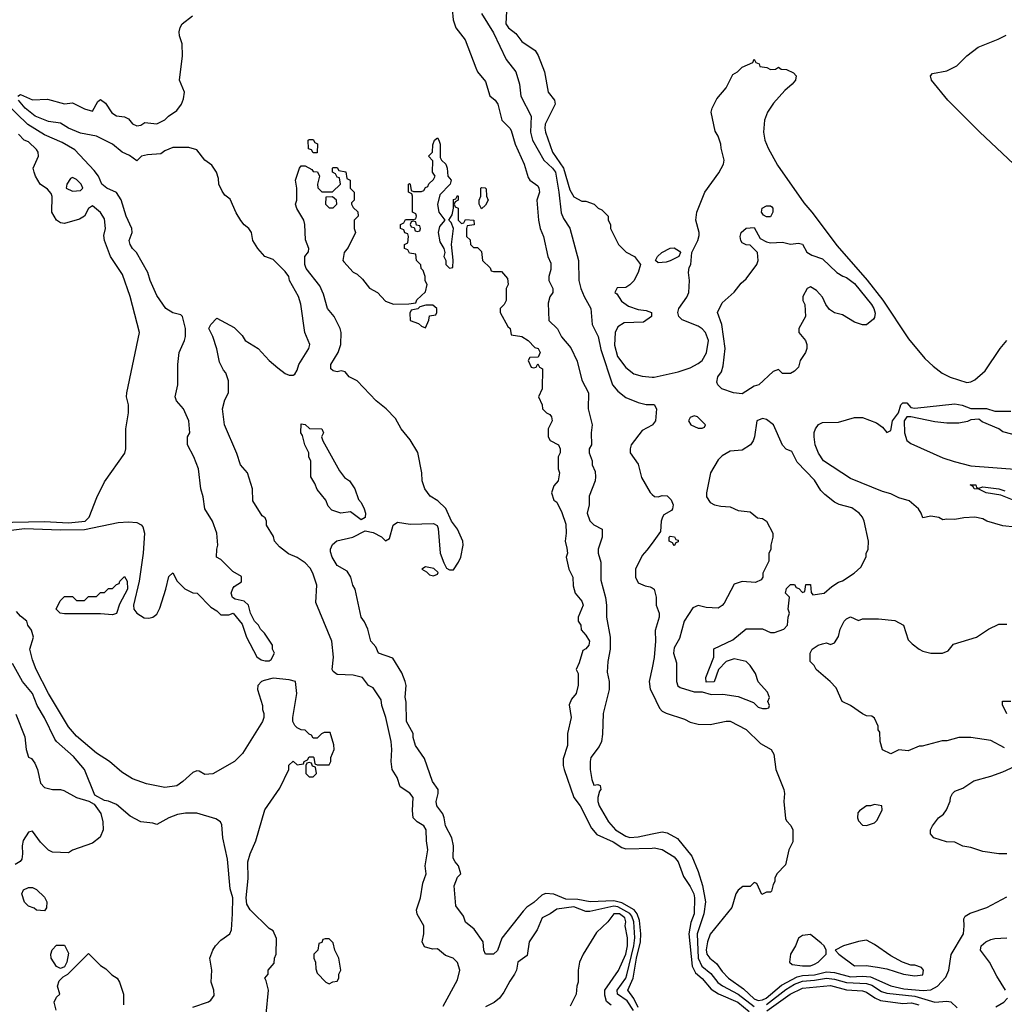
# Model space of a CAD drawing. Header units: inches. Extents: x 2668334 to 2765628, y 828034 to 955234.
# Tile 8 of 218: x 2686847 to 2691757, y 851779 to 856691. Entities that reach past the tile are written whole.
import ezdxf

# ---------------------------------------------------------------- set-up
doc = ezdxf.new("R2010")
doc.units = ezdxf.units.IN
doc.header["$MEASUREMENT"] = 0
doc.layers.add('C6885', color=7, linetype='Continuous')
doc.layers.add('C6895', color=7, linetype='Continuous')

msp = doc.modelspace()

# ---------------------------------------------------------------- linework, layer by layer
at = {"layer": 'C6885', "color": 4}
for points, elevation in [([(2689003.5, 856743.5), (2689008, 856690), (2689022, 856650), (2689067.7, 856590), (2689120.7, 856450), (2689130, 856431.3), (2689170, 856382), (2689191, 856311), (2689218, 856290), (2689231, 856270), (2689251.3, 856190), (2689290.5, 856150.5), (2689297.5, 856137.5), (2689317.3, 856070), (2689362, 855970), (2689383, 855903), (2689390.6, 855890.6), (2689430, 855862), (2689434.8, 855850), (2689438.8, 855830), (2689424.7, 855790), (2689434, 855690), (2689442.8, 855650), (2689458.8, 855610), (2689481, 855510), (2689495.5, 855475.5), (2689495.9, 855444.1), (2689486, 855410), (2689486, 855390), (2689506, 855350), (2689504.7, 855330), (2689491.1, 855308.9), (2689482.8, 855277.2), (2689486, 855190), (2689527.9, 855147.9), (2689548.3, 855108.3), (2689594.4, 855054.4), (2689627.1, 854987.1), (2689650, 854892), (2689682.8, 854830), (2689680.7, 854750), (2689701, 854670), (2689696, 854630), (2689698, 854570), (2689686, 854550), (2689686, 854530), (2689702, 854490), (2689702, 854470), (2689716.9, 854436.9), (2689718, 854410), (2689716, 854390), (2689686.4, 854313.6), (2689686, 854270), (2689676.3, 854230), (2689690, 854191), (2689710, 854171), (2689751.3, 854150), (2689751.3, 854110), (2689731.3, 854050), (2689731.3, 854030), (2689745.4, 853985.4), (2689745.4, 853894.6), (2689767.9, 853807.9), (2689773, 853770), (2689772.7, 853710), (2689791, 853610), (2689790.9, 853550.9), (2689778.8, 853490), (2689776, 853436), (2689786, 853390), (2689786.8, 853350), (2689756.3, 853230), (2689752.8, 853127.2), (2689747.3, 853090), (2689735.5, 853064.5), (2689694.8, 853010), (2689690.8, 852990), (2689690.7, 852950), (2689699.8, 852899.8), (2689710, 852872), (2689730, 852876), (2689742, 852870), (2689744.7, 852850), (2689738, 852842), (2689730.4, 852810), (2689730.4, 852790), (2689737.1, 852770), (2689782.4, 852690), (2689818, 852650), (2689870, 852618), (2689890, 852612), (2689930, 852614.9), (2690000, 852629)], 8), ([(2689150, 856722), (2689210, 856624.7), (2689272.8, 856492.8), (2689321, 856430), (2689338.8, 856370), (2689344.9, 856310), (2689397.1, 856210), (2689393.1, 856130), (2689403.7, 856090), (2689460.4, 855990), (2689504.4, 855950), (2689518.3, 855930), (2689536, 855830), (2689547.3, 855727.3), (2689559, 855699), (2689590.4, 855650.4), (2689634, 855490), (2689634.8, 855390), (2689644.9, 855350), (2689660.7, 855310), (2689695.5, 855250), (2689700.7, 855170), (2689730.6, 855110), (2689745.1, 855045.1), (2689802, 854870), (2689830, 854837.3), (2689870, 854806.8), (2689930, 854781), (2689970, 854771.3), (2690000, 854770.9)], 12), ([(2689274, 856734), (2689270.6, 856670), (2689284, 856650), (2689321.2, 856621.2), (2689350, 856582.8), (2689417, 856537), (2689432.1, 856512.1), (2689464, 856430), (2689482.8, 856330), (2689514, 856290), (2689517.3, 856270), (2689467.7, 856170), (2689464.9, 856150), (2689468, 856130), (2689503.1, 856030), (2689559, 855950), (2689590, 855842.8), (2689610, 855806.8), (2689650, 855786), (2689670, 855786), (2689710.9, 855770.9), (2689731.1, 855751.1), (2689750, 855742), (2689782, 855710), (2689782, 855690), (2689792, 855670), (2689792, 855650), (2689832, 855570), (2689871.1, 855531.1), (2689912, 855510), (2689942, 855470), (2689931.3, 855430), (2689910, 855388.7), (2689890, 855368), (2689870, 855355.3), (2689826.4, 855353.6), (2689814, 855330), (2689823.6, 855323.6), (2689847.1, 855287.1), (2689882, 855262), (2689930, 855244.7), (2689970, 855241), (2689998, 855230), (2689998, 855210), (2689958, 855182), (2689861.4, 855178.6), (2689830, 855159), (2689816.3, 855130), (2689812.7, 855067.3), (2689828.5, 855010), (2689870, 854956.3), (2689910, 854924.9), (2689950, 854913), (2690000, 854908.3)], 16), ([(2686838, 856310), (2686850, 856318), (2686910, 856291), (2686985.6, 856294.4), (2687070, 856270.8), (2687110, 856276), (2687170, 856246), (2687210, 856234), (2687236.4, 856283.6), (2687250, 856292), (2687274, 856274), (2687306.8, 856226.8), (2687330, 856211.3), (2687370, 856206), (2687390, 856196), (2687410, 856171.3), (2687430, 856161), (2687450, 856164.7), (2687470, 856178), (2687530, 856172), (2687570, 856192), (2687588, 856210), (2687630, 856238), (2687653.2, 856270), (2687663.2, 856296.8), (2687669.2, 856330), (2687643.7, 856390), (2687659.3, 856510), (2687657.2, 856570), (2687643.7, 856610), (2687642.7, 856630), (2687647.5, 856652.5), (2687657.2, 856670), (2687708.7, 856710)], 8), ([(2686790, 854143.5), (2686870, 854152.5), (2687050, 854145.6), (2687170, 854147.1), (2687336.9, 854183.1), (2687390, 854186), (2687430, 854182), (2687451.8, 854171.8), (2687460.6, 854160.6), (2687469.1, 854130), (2687461.8, 854030), (2687442.8, 853890), (2687414.4, 853770), (2687416.3, 853750), (2687430, 853730.8), (2687467.1, 853707.1), (2687490, 853704.7), (2687510, 853711), (2687530, 853726), (2687545.1, 853754.9), (2687576, 853850), (2687590, 853914), (2687610, 853932), (2687632, 853890), (2687670, 853852), (2687710, 853832), (2687730.9, 853830.9), (2687799.6, 853759.6), (2687830, 853742), (2687850, 853722), (2687890, 853722), (2687911.1, 853731.1), (2687956, 853676), (2687978, 853610), (2688030, 853512), (2688050, 853498), (2688070, 853492), (2688090, 853492), (2688100.4, 853499.6), (2688118, 853530), (2688108, 853550), (2688108, 853570), (2688068, 853630), (2688048, 853650), (2688038, 853670), (2688018, 853690), (2687998, 853730), (2687988, 853770), (2687966, 853790), (2687920.4, 853800.4), (2687908.4, 853808.4), (2687902, 853830), (2687910, 853854), (2687916.4, 853863.6), (2687952.7, 853887.3), (2687952.9, 853912.9), (2687910, 853938), (2687850, 853998), (2687828.7, 854010), (2687828.9, 854048.9), (2687835.3, 854070), (2687829, 854130), (2687808.7, 854190), (2687769.2, 854250), (2687761.2, 854310), (2687749.2, 854350), (2687738, 854450), (2687715.3, 854510), (2687684, 854570), (2687684, 854610), (2687695.3, 854630), (2687689.3, 854689.3), (2687664, 854750), (2687628.7, 854790), (2687622, 854810), (2687635.3, 854870), (2687635.3, 854970), (2687641.2, 855030), (2687669, 855090), (2687673.2, 855110), (2687672.7, 855150), (2687659, 855210), (2687650, 855219), (2687610, 855229), (2687575.3, 855250), (2687530, 855315.3), (2687497.2, 855390), (2687485.2, 855430), (2687429.3, 855529.3), (2687410, 855548.7), (2687397.2, 855570), (2687393.2, 855590), (2687407, 855630), (2687405.1, 855650), (2687376.9, 855710), (2687352.2, 855792.2), (2687330, 855829.5), (2687281.2, 855850), (2687256, 855870), (2687239.3, 855910), (2687218, 855938), (2687121.2, 856041.2), (2687058.3, 856078.3), (2686970, 856116.9), (2686887.3, 856167.3), (2686719.6, 856330)], 12), ([(2688958, 851770), (2689030, 851902), (2689041.2, 851950), (2689030, 851988), (2689008.9, 852008.9), (2688970, 852022), (2688930, 852055.3), (2688905.4, 852054.6), (2688866, 852066), (2688854, 852090), (2688861.2, 852130), (2688861.2, 852170), (2688829.4, 852229.4), (2688826, 852250), (2688845.2, 852310), (2688856.5, 852383.5), (2688874, 852430), (2688869, 852470), (2688882, 852550), (2688874.6, 852594.6), (2688873.2, 852650), (2688862, 852670), (2688828, 852690), (2688809.1, 852709.1), (2688805.2, 852745.2), (2688808.7, 852810), (2688792.9, 852832.9), (2688744.7, 852864.7), (2688728.7, 852910), (2688704, 852950), (2688699.3, 852990), (2688702.7, 853050), (2688699.3, 853090), (2688672.3, 853210), (2688652.7, 853270), (2688650, 853298), (2688610, 853358), (2688586, 853370), (2688555.3, 853410), (2688510, 853420.9), (2688430, 853423.7), (2688410, 853439), (2688404.5, 853450), (2688411.8, 853510), (2688402.7, 853590), (2688323.1, 853783.1), (2688329, 853870), (2688309, 853930), (2688295.5, 853955.5), (2688270, 853982), (2688230, 854008.7), (2688186.3, 854026.3), (2688142, 854062), (2688118, 854090), (2688112.9, 854112.9), (2688078, 854170), (2688078, 854190), (2688070, 854206), (2688056.4, 854216.4), (2688008.7, 854290), (2688008, 854350), (2687982, 854430), (2687948, 854470), (2687930, 854526), (2687868.7, 854670), (2687858, 854750), (2687870, 854794), (2687888, 854830), (2687888, 854890), (2687875.3, 854930), (2687862.7, 854942.7), (2687843.2, 854983.2), (2687829.3, 855049.3), (2687809.2, 855110), (2687789.2, 855150), (2687799, 855170), (2687830, 855202), (2687915.8, 855155.8), (2687955.9, 855115.9), (2687971.3, 855090), (2688036, 855050), (2688091.3, 854990), (2688134.4, 854954.4), (2688170, 854926), (2688190, 854918), (2688210, 854918), (2688218, 854922), (2688230, 854942), (2688239.3, 854970), (2688288, 855050), (2688294, 855070), (2688269, 855130), (2688248.9, 855271.1), (2688237.2, 855310), (2688192.7, 855390), (2688189.2, 855410), (2688170, 855434), (2688110, 855494), (2688069.4, 855509.4), (2688034, 855550), (2688008.7, 855590), (2688002, 855630), (2687988.7, 855650), (2687966.8, 855666.8), (2687949.5, 855689.5), (2687926.8, 855726.8), (2687895.5, 855795.5), (2687870, 855815.3), (2687855.5, 855835.5), (2687839, 855870), (2687838, 855898), (2687828.7, 855930), (2687804.7, 855964.7), (2687769.3, 855989.3), (2687730, 856042), (2687690, 856054), (2687610, 856054), (2687570, 856036), (2687550, 856021.2), (2687483.5, 856016.5), (2687454, 856010), (2687430, 855986), (2687393.6, 856013.6), (2687358, 856030), (2687309.4, 856069.4), (2687230, 856109.3), (2687150, 856125.1), (2687090, 856149.6), (2687050, 856174.5), (2686990, 856182.9), (2686924, 856210), (2686873.2, 856250), (2686841.2, 856290)], 8), ([(2686730, 854182.4), (2686970, 854188), (2687090, 854180.2), (2687173.2, 854190), (2687192.3, 854210), (2687232.1, 854307.9), (2687270, 854384.7), (2687371.5, 854528.5), (2687376.2, 854550), (2687375.1, 854650), (2687389.4, 854730), (2687389.3, 854770), (2687379.3, 854810), (2687380.9, 854830), (2687444, 855130), (2687398, 855310), (2687360.1, 855420.1), (2687299.3, 855510), (2687269.3, 855590), (2687266.3, 855613.7), (2687275.3, 855650), (2687270, 855698), (2687250, 855728.7), (2687210, 855762), (2687190, 855749), (2687169.1, 855710.9), (2687144.7, 855695.3), (2687070, 855673.7), (2687050, 855677.4), (2687030.9, 855690.9), (2687006.6, 855730), (2687008.9, 855808.9), (2687003.1, 855823.1), (2686984.7, 855844.7), (2686949, 855870), (2686925.2, 855910), (2686919, 855930), (2686914, 855950), (2686941.2, 856010), (2686938, 856030), (2686930, 856044), (2686890, 856082), (2686869.3, 856089.3), (2686840.1, 856120.1)], 16), ([(2689930, 851762.6), (2689908.5, 851808.5), (2689878.9, 851850), (2689906, 851910), (2689923.2, 852010), (2689942.9, 852090), (2689944.6, 852130), (2689936.9, 852196.9), (2689926.3, 852230), (2689910.7, 852250.7), (2689850, 852285.2), (2689810, 852295.3), (2689691.1, 852291.1), (2689630, 852302.2), (2689570, 852303.8), (2689510, 852328.4), (2689467.9, 852332.1), (2689450, 852322.9), (2689410, 852287), (2689376.1, 852263.9), (2689356.7, 852243.3), (2689250.8, 852109.2), (2689230, 852048), (2689210, 852028.7), (2689170, 852028.7), (2689162, 852050), (2689158, 852090), (2689113.2, 852153.2), (2689070, 852188.7), (2689059, 852219), (2689022, 852270), (2689013.2, 852370), (2689030, 852414), (2689046, 852430), (2689035.3, 852470), (2689018, 852490), (2689008.9, 852508.9), (2689009.2, 852570), (2689001.2, 852610), (2688970, 852668.7), (2688963.7, 852710), (2688956, 852730), (2688926, 852770), (2688922.7, 852790), (2688933.2, 852830), (2688933.2, 852850), (2688906, 852890), (2688865.2, 853005.2), (2688821.2, 853070), (2688809.3, 853110), (2688809.2, 853130), (2688776, 853190), (2688773.6, 853286.4), (2688769.1, 853310.9), (2688773.2, 853370), (2688769.2, 853390), (2688752.1, 853432.1), (2688706.6, 853506.6), (2688635.3, 853530), (2688622, 853562), (2688598, 853590), (2688582.7, 853650), (2688566.3, 853686.3), (2688549.2, 853710), (2688519, 853850), (2688508.7, 853870), (2688498, 853910), (2688480.4, 853940.4), (2688430, 853968.7), (2688405.2, 854010), (2688396.5, 854036.5), (2688396, 854050), (2688406.8, 854073.2), (2688428.9, 854091.1), (2688508, 854110), (2688570, 854140.7), (2688610, 854133.4), (2688650.4, 854110.4), (2688670, 854091), (2688690, 854102), (2688709.4, 854170), (2688730, 854184), (2688794.6, 854174.6), (2688910, 854178), (2688928, 854168), (2688933.3, 854153.3), (2688943.1, 854030), (2688960.9, 853980.9), (2688974.8, 853954.8), (2688990, 853946), (2689006.4, 853946.4), (2689010, 853946.8), (2689035.5, 853984.5), (2689046.3, 854010), (2689058, 854070), (2689056.9, 854090), (2689029.6, 854150), (2689000.5, 854190), (2688972, 854252), (2688931, 854291), (2688894.3, 854314.3), (2688867, 854350), (2688853.6, 854390), (2688851.6, 854430), (2688831.3, 854531.3), (2688794.1, 854594.2), (2688749.3, 854650), (2688721.2, 854701.2), (2688674, 854750), (2688624, 854790), (2688530, 854888.7), (2688489.1, 854909.1), (2688470, 854934), (2688450, 854939), (2688430, 854934), (2688410, 854939), (2688399, 854950), (2688399, 854970), (2688435.3, 855030), (2688448.7, 855070), (2688449, 855130), (2688444, 855150), (2688415.3, 855210), (2688381.2, 855250), (2688362, 855322), (2688343.2, 855363.2), (2688275.3, 855450), (2688269.2, 855470), (2688268.7, 855510), (2688287.3, 855532.7), (2688288, 855550), (2688272.7, 855592.7), (2688269.2, 855670), (2688264, 855690), (2688229.1, 855749.1), (2688222, 855770), (2688228.7, 855790), (2688229, 855810), (2688229, 855850), (2688222, 855890), (2688242, 855950), (2688250, 855962), (2688270, 855962), (2688303.6, 855943.6), (2688310, 855934), (2688331.1, 855931.1), (2688342, 855910), (2688332, 855870), (2688332.7, 855852.7), (2688352.7, 855832.7), (2688407.3, 855832.7), (2688446, 855870), (2688442, 855902), (2688430, 855906), (2688422, 855922), (2688406, 855930), (2688406, 855950), (2688410, 855954), (2688430, 855954), (2688438, 855938), (2688472.7, 855932.7), (2688478, 855898), (2688494, 855890), (2688494, 855850), (2688514, 855830), (2688514, 855790), (2688502, 855778), (2688502, 855770), (2688510, 855754), (2688532.7, 855732.7), (2688534, 855710), (2688514, 855690), (2688514, 855650), (2688522, 855630), (2688485.4, 855554.6), (2688464.7, 855530), (2688458.8, 855490), (2688462.5, 855482.5), (2688510, 855432), (2688530, 855422), (2688556.9, 855396.9), (2688590.9, 855350.9), (2688630.7, 855330.7), (2688670, 855286), (2688710, 855272), (2688787.3, 855272.7), (2688822, 855278), (2688827.3, 855292.7), (2688870, 855334), (2688878, 855370), (2688868.9, 855388.9), (2688868.7, 855410), (2688859, 855439), (2688848, 855450), (2688847.3, 855467.3), (2688826, 855490), (2688822, 855522), (2688790, 855526), (2688782, 855542), (2688766, 855550), (2688766, 855570), (2688782, 855578), (2688786, 855610), (2688782, 855622), (2688767.3, 855627.3), (2688762, 855642), (2688746, 855650), (2688746, 855670), (2688762, 855678), (2688770, 855694), (2688810, 855694), (2688822, 855698), (2688826, 855710), (2688822, 855722), (2688806, 855730), (2688806, 855810), (2688802, 855822), (2688786, 855830), (2688786, 855870), (2688790, 855874), (2688794, 855870), (2688798, 855838), (2688810, 855834), (2688850, 855834), (2688862, 855838), (2688870, 855854), (2688882, 855858), (2688887.3, 855872.7), (2688910, 855894), (2688918, 855910), (2688906, 855930), (2688907.3, 855987.3), (2688886, 856010), (2688906, 856030), (2688907.3, 856067.3), (2688915.3, 856090), (2688930, 856101), (2688937.3, 856090), (2688942.8, 856070), (2688944, 856004), (2688950.7, 855990.7), (2688971.3, 855970), (2688978, 855950), (2688982, 855910), (2688998, 855890), (2688994, 855870), (2688942.4, 855817.6), (2688930.5, 855769.5), (2688936.3, 855730), (2688966.8, 855690), (2688940.3, 855659.7), (2688932.7, 855630), (2688942.4, 855582.4), (2688961, 855550), (2688966, 855530), (2688961, 855510), (2688971.3, 855490), (2688972, 855470), (2688990, 855452), (2689006, 855454), (2689008.7, 855491.3), (2688999.3, 855570), (2689009.3, 855650), (2688999, 855679), (2688986, 855690), (2689003.1, 855716.9), (2689009.3, 855750), (2689010, 855794), (2689022, 855798), (2689030, 855814), (2689034, 855810), (2689034, 855790), (2689018, 855782), (2689014, 855770), (2689018, 855758), (2689034, 855750), (2689034, 855690), (2689050, 855674), (2689062, 855678), (2689070, 855694), (2689111.6, 855691.6), (2689112.7, 855667.3), (2689078, 855662), (2689074, 855650), (2689074, 855610), (2689092.7, 855592.7), (2689094, 855570), (2689110, 855554), (2689130, 855554), (2689150, 855534), (2689154, 855490), (2689192.7, 855452.7), (2689198, 855438), (2689210, 855434), (2689250, 855434), (2689279.6, 855399.6), (2689282, 855370), (2689272, 855350), (2689272, 855290), (2689262, 855270), (2689242, 855250), (2689242, 855230), (2689281, 855161), (2689292, 855150), (2689298, 855118), (2689350, 855111.3), (2689382, 855090), (2689416, 855056), (2689432, 855050), (2689442, 855030), (2689432.7, 855007.3), (2689390, 855006), (2689382, 854990), (2689398, 854958), (2689410, 854954), (2689422, 854958), (2689430, 854974), (2689438, 854958), (2689454, 854950), (2689452, 854850), (2689434, 854810), (2689452, 854770), (2689454, 854750), (2689474, 854730), (2689490, 854722), (2689498, 854710), (2689502, 854690), (2689482, 854650), (2689482, 854610), (2689491.6, 854591.6), (2689534, 854570), (2689542, 854550), (2689542, 854530), (2689532, 854510), (2689532, 854450), (2689538, 854430), (2689532, 854390), (2689510, 854366), (2689498, 854330), (2689510, 854294), (2689524.7, 854284.7), (2689550, 854232), (2689570, 854174), (2689571, 854130), (2689566, 854090), (2689575.3, 854055.3), (2689578, 854030), (2689572, 854010), (2689584.7, 853950), (2689604.7, 853910), (2689606.4, 853866.4), (2689616, 853830), (2689650, 853791), (2689657.3, 853770), (2689632, 853710), (2689632, 853690), (2689644.7, 853670), (2689646.4, 853646.4), (2689670, 853621), (2689687.3, 853590), (2689684, 853570), (2689670, 853553.2), (2689655.3, 853544.7), (2689636.9, 853483.1), (2689622, 853450), (2689631.3, 853430), (2689631.1, 853371.1), (2689622, 853330), (2689598, 853302), (2689587.1, 853272.9), (2689597.3, 853210), (2689578.8, 853130), (2689578, 853070), (2689556.9, 853003.1), (2689556, 852970), (2689561, 852950), (2689610.8, 852810), (2689641, 852770), (2689697.5, 852657.5), (2689725.5, 852625.5), (2689806, 852590), (2689850, 852561.6), (2689870, 852554.4), (2690000, 852558.8)], 4), ([(2690000, 854668.9), (2689950, 854642), (2689896, 854570), (2689891, 854550), (2689891.3, 854530), (2689930, 854474), (2689947.1, 854407.1), (2689990, 854332), (2690000, 854322.6)], 12), ([(2690000, 854080), (2689974.8, 854045.2), (2689950, 854018), (2689918, 853950), (2689918, 853910), (2689930, 853882), (2689966, 853866), (2689990, 853862), (2690000, 853856.4)], 12), ([(2688075.3, 851730), (2688088, 851850), (2688076.4, 851896.4), (2688068.7, 851910), (2688086, 851930), (2688086, 851950), (2688116.4, 851983.6), (2688118, 852010), (2688126, 852030), (2688127.3, 852107.3), (2688110, 852146), (2688090, 852158), (2687995.3, 852250), (2687979.3, 852279.3), (2687976.2, 852310), (2687986.3, 852406.3), (2687984, 852490), (2687995.3, 852530), (2688024.7, 852595.3), (2688068.7, 852750), (2688143.1, 852856.9), (2688188, 852950), (2688188.4, 852971.6), (2688210, 852992), (2688230, 852974), (2688262, 852978), (2688266, 852990), (2688282, 852998), (2688290, 853014), (2688310, 853014), (2688314, 853010), (2688318, 852978), (2688330, 852974), (2688390, 852974), (2688398, 852990), (2688398, 853010), (2688414, 853050), (2688412.9, 853072.9), (2688395.3, 853135.3), (2688365.4, 853134.6), (2688351.6, 853128.4), (2688330, 853106), (2688310, 853106), (2688302, 853122), (2688290, 853126), (2688270, 853146), (2688250, 853148), (2688230, 853158), (2688218, 853170), (2688208, 853190), (2688208, 853210), (2688228.7, 853330), (2688222, 853390), (2688190, 853398.4), (2688110, 853406.6), (2688065.8, 853394.2), (2688052, 853390), (2688034, 853370), (2688032, 853350), (2688058, 853270), (2688058, 853250), (2688064.7, 853230), (2688064.7, 853210), (2688058, 853190), (2687958, 853030), (2687918, 852990), (2687810, 852929.4), (2687770, 852926), (2687742, 852942), (2687730, 852944), (2687710, 852936), (2687660.7, 852890), (2687630, 852869.5), (2687570, 852860.9), (2687478.6, 852878.6), (2687410, 852904), (2687356.5, 852936.5), (2687294, 852990), (2687230, 853032.7), (2687130, 853117.2), (2687090, 853164), (2686989.5, 853330), (2686929.3, 853450), (2686910, 853498), (2686897.2, 853550), (2686916, 853610), (2686905.2, 853645.2), (2686888, 853670), (2686882, 853690), (2686850, 853716), (2686830, 853739.3)], 12), ([(2687710, 851764.7), (2687788.9, 851791.1), (2687800.4, 851799.6), (2687816.4, 851823.6), (2687815.3, 851850), (2687802, 851890), (2687805.2, 851950), (2687795.1, 852010), (2687809.6, 852050), (2687823.7, 852070), (2687850, 852098.8), (2687895.3, 852130), (2687902.7, 852150), (2687908.2, 852230), (2687909.4, 852310), (2687895.9, 852355.9), (2687882.7, 852502.7), (2687859.3, 852610), (2687854.6, 852674.6), (2687848, 852690), (2687824.7, 852704.7), (2687730, 852733.2), (2687672.9, 852732.9), (2687633.7, 852726.3), (2687590, 852709.2), (2687530, 852675.3), (2687510, 852682), (2687450, 852689.2), (2687397.5, 852717.5), (2687330, 852776), (2687290, 852793.2), (2687270, 852795.3), (2687222, 852822), (2687169, 852950), (2687115.6, 853015.6), (2687029.5, 853089.5), (2687021.2, 853101.2), (2686970, 853209), (2686934, 853270), (2686910, 853329.3), (2686860.9, 853390), (2686810, 853479)], 16), ([(2690000, 853458.4), (2689986, 853390), (2689991.3, 853351.3), (2690000, 853333.4)], 12), ([(2686827.3, 853227.3), (2686872.7, 853112.7), (2686879.1, 853050), (2686890, 853012), (2686906, 853006), (2686922.8, 852982.8), (2686934.8, 852950), (2686950, 852882), (2686970, 852861), (2687010, 852851), (2687050, 852851.3), (2687066.4, 852846.4), (2687130, 852811.3), (2687192, 852792), (2687218, 852778), (2687250.8, 852730.8), (2687260.7, 852690), (2687262.8, 852650), (2687247.5, 852612.5), (2687210, 852582.7), (2687110, 852548.7), (2687090, 852535.3), (2687010, 852538), (2686990, 852548), (2686950, 852588), (2686910, 852642), (2686890, 852638), (2686863.4, 852596.6), (2686858.4, 852570), (2686861.3, 852530), (2686856.7, 852503.3), (2686848.4, 852491.6), (2686823.4, 852476.6)], 16), ([(2689907.8, 851747.8), (2689876, 851796), (2689827.1, 851830), (2689826.2, 851850), (2689868.6, 851910), (2689873.9, 851926.1), (2689909.9, 852070), (2689914, 852110), (2689909.1, 852190), (2689899.5, 852219.5), (2689890, 852232.8), (2689830, 852266), (2689810, 852268.5), (2689690, 852241.3), (2689670, 852242.9), (2689610, 852264.7), (2689526, 852254), (2689492, 852230), (2689452, 852210), (2689426.8, 852150), (2689387.3, 852090), (2689377.3, 852022.7), (2689331, 851990), (2689324, 851950), (2689314.8, 851930), (2689290, 851894), (2689261.1, 851838.9), (2689238.8, 851810), (2689212.5, 851787.5), (2689170, 851766)], 8), ([(2689795.5, 851775.5), (2689772.7, 851792.7), (2689764.7, 851824.7), (2689765.2, 851850), (2689832.7, 851947.3), (2689869.7, 852030), (2689878.2, 852070), (2689876.9, 852110), (2689866, 852170), (2689869.2, 852190), (2689863.7, 852210), (2689837.2, 852230), (2689810, 852231.1), (2689778.8, 852190), (2689722.8, 852137.2), (2689656, 852030), (2689638, 851990), (2689631.1, 851948.9), (2689631.3, 851890), (2689624.7, 851870), (2689622, 851830), (2689592, 851770)], 12), ([(2687028.7, 851750), (2687018, 851790), (2687030, 851814), (2687046, 851830), (2687035.3, 851870), (2687044, 851896), (2687063.1, 851916.9), (2687086, 851930), (2687190, 852032), (2687250, 851972), (2687276.9, 851956.9), (2687305.4, 851925.4), (2687332, 851910), (2687344.7, 851890), (2687364.7, 851830), (2687363.6, 851776.4)], 16)]:
    msp.add_lwpolyline(points, dxfattribs=dict(at, elevation=elevation))
for points, elevation in [([(2688310, 856026), (2688302, 856042), (2688287.3, 856047.3), (2688286, 856090), (2688290, 856094), (2688310, 856094), (2688318, 856078), (2688331.6, 856071.6), (2688330, 856026)], 4), ([(2687110, 855904), (2687100.7, 855899.3), (2687081, 855870), (2687078, 855850), (2687110, 855836.3), (2687150, 855838.8), (2687161.2, 855850), (2687152.7, 855870), (2687130, 855893.2)], 16), ([(2689150, 855748), (2689138, 855770), (2689138, 855790), (2689146, 855810), (2689146, 855850), (2689150, 855854), (2689167.3, 855852.7), (2689172.7, 855847.3), (2689174, 855810), (2689182, 855790), (2689170, 855766)], 4), ([(2688407.3, 855807.3), (2688374, 855806), (2688372, 855770), (2688390, 855752), (2688410, 855752), (2688428, 855770), (2688426, 855790)], 4), ([(2688810, 855686), (2688798, 855682), (2688794, 855670), (2688798, 855658), (2688814, 855654), (2688818, 855638), (2688830, 855634), (2688842, 855638), (2688846, 855650), (2688842, 855662), (2688826, 855666), (2688822, 855682)], 4), ([(2688907.3, 855267.3), (2688872.7, 855267.3), (2688842, 855258), (2688831.6, 855248.4), (2688798, 855242), (2688792.7, 855227.3), (2688794, 855190), (2688836, 855176), (2688850, 855162), (2688870, 855154), (2688887.3, 855192.7), (2688890, 855214), (2688922, 855218), (2688926, 855230), (2688926, 855250)], 4), ([(2688550, 854195.3), (2688496.4, 854236.4), (2688448.9, 854228.9), (2688404, 854244), (2688384.7, 854264.7), (2688373.6, 854293.6), (2688330, 854348), (2688318, 854378), (2688298, 854410), (2688298, 854490), (2688288.4, 854508.4), (2688288, 854530), (2688268, 854570), (2688256.4, 854616.4), (2688248, 854630), (2688250, 854674), (2688270, 854672), (2688291.6, 854651.6), (2688354, 854650), (2688362, 854630), (2688352, 854610), (2688358, 854590), (2688440.7, 854440.7), (2688467.1, 854407.1), (2688490.7, 854390.7), (2688518, 854350), (2688536.9, 854296.9), (2688550, 854282), (2688564.7, 854250), (2688571, 854230), (2688570, 854208)], 4), ([(2687310, 853721.2), (2687250, 853726.6), (2687070, 853727.8), (2687048, 853730), (2687028, 853750), (2687048.4, 853791.6), (2687070, 853814), (2687110, 853814), (2687130, 853794), (2687170, 853794), (2687190, 853814), (2687230, 853814), (2687250, 853834), (2687270, 853834), (2687290, 853854), (2687310, 853854), (2687330, 853874), (2687342, 853878), (2687346, 853890), (2687370, 853914), (2687382, 853890), (2687384.7, 853850), (2687344.5, 853775.5), (2687330, 853729)], 8), ([(2688870, 853962), (2688852, 853950), (2688876, 853936), (2688890, 853921), (2688910, 853916), (2688930, 853924.7), (2688933.2, 853933.2), (2688912.5, 853952.5)], 4), ([(2688290, 852986), (2688278, 852982), (2688274, 852970), (2688274, 852930), (2688290, 852914), (2688310, 852914), (2688326, 852930), (2688322, 852962), (2688307.3, 852967.3), (2688302, 852982)], 12), ([(2686970, 852246), (2686930, 852248), (2686919, 852259), (2686890, 852268.7), (2686870, 852288), (2686858, 852330), (2686866, 852350), (2686890, 852362), (2686910, 852362), (2686931.1, 852351.1), (2686970, 852314), (2686982, 852290), (2686979.6, 852260.4)], 16), ([(2688390, 852106), (2688370, 852106), (2688358, 852102), (2688352.7, 852087.3), (2688338, 852082), (2688334, 852050), (2688314, 852030), (2688314, 852010), (2688322, 851990), (2688323.6, 851956.4), (2688330, 851934), (2688374, 851890), (2688390, 851882), (2688408.4, 851891.6), (2688430, 851894), (2688438, 851910), (2688438, 851930), (2688448, 851950), (2688438, 852010), (2688418, 852050), (2688410, 852086)], 12), ([(2687050, 851958), (2687030, 851968), (2687004, 852010), (2687002, 852030), (2687008.4, 852051.6), (2687030, 852074), (2687070, 852074), (2687090, 852034), (2687082, 851990), (2687070, 851966)], 16)]:
    msp.add_lwpolyline(points, close=True, dxfattribs=dict(at, elevation=elevation))
at = {"layer": 'C6895', "color": 4}
for points, elevation in [([(2691858.6, 855918.6), (2691634.7, 856130), (2691475.6, 856290), (2691394, 856390), (2691388.9, 856411.1), (2691398, 856422), (2691470, 856436), (2691519.3, 856460.7), (2691569.5, 856510.5), (2691626.8, 856553.2), (2691726.8, 856593.2), (2691766.3, 856613.7)], 16), ([(2690000, 854908.3), (2690010, 854907.3), (2690130, 854933.4), (2690190, 854954), (2690230, 854976.3), (2690250, 854990.8), (2690271.5, 855028.5), (2690280.9, 855090), (2690266, 855130), (2690250, 855149.2), (2690230, 855162.7), (2690150, 855194), (2690134, 855210), (2690129, 855230), (2690134, 855250), (2690173.8, 855306.2), (2690183.7, 855330), (2690186, 855390), (2690181.2, 855430), (2690185.2, 855454.8), (2690194, 855470), (2690198, 855530), (2690228.7, 855590), (2690234.6, 855614.6), (2690235.3, 855630), (2690219, 855690), (2690222.7, 855730), (2690263.7, 855830), (2690333.1, 855926.9), (2690357, 855970), (2690359.5, 855990), (2690344.5, 856050), (2690343.7, 856070), (2690329.4, 856109.4), (2690314, 856134), (2690294, 856230), (2690299, 856250), (2690323.2, 856296.8), (2690368.9, 856351.1), (2690403.1, 856416.9), (2690426, 856430), (2690450, 856454), (2690502, 856478), (2690510, 856494), (2690518, 856478), (2690534, 856470), (2690538, 856458), (2690571.6, 856451.6), (2690590, 856442), (2690616.4, 856443.6), (2690630, 856454), (2690643.6, 856443.6), (2690670, 856442), (2690705.4, 856425.4), (2690718, 856410), (2690714.8, 856390), (2690698.8, 856370), (2690662, 856338), (2690604.9, 856275), (2690575.6, 856230), (2690560.8, 856190), (2690555.2, 856130), (2690562.2, 856090), (2690579.2, 856050), (2690625.7, 855965.7), (2690756.5, 855776.5), (2690797, 855730), (2690923.5, 855563.5), (2691072, 855392), (2691151.5, 855291.5), (2691279.3, 855099.3), (2691361.1, 855001.1), (2691401.8, 854961.8), (2691446.9, 854926.9), (2691487, 854907), (2691570, 854881.1), (2691590, 854883.6), (2691610, 854893.8), (2691660.6, 854939.4), (2691735.4, 855050), (2691770, 855090.3)], 16), ([(2690000, 854770.9), (2690010.8, 854770.8), (2690022, 854750), (2690018, 854690), (2690002, 854670), (2690000, 854668.9)], 12), ([(2691810, 854159), (2691750, 854165.2), (2691670, 854189.3), (2691650, 854201.2), (2691610, 854209.3), (2691554, 854206), (2691510, 854197.2), (2691470, 854199), (2691450, 854195.3), (2691430, 854208), (2691390, 854214), (2691350, 854206), (2691342, 854230), (2691328.7, 854250), (2691282, 854290), (2691230, 854305.2), (2691190, 854326), (2691150, 854338), (2690990, 854402.7), (2690855.3, 854490), (2690830, 854528.7), (2690814, 854570), (2690809, 854610), (2690809.1, 854630.9), (2690815.3, 854650), (2690829.3, 854670.7), (2690850, 854681), (2690930, 854682.8), (2691010, 854706), (2691050, 854706), (2691119.8, 854679.8), (2691150, 854658), (2691170, 854631.3), (2691190, 854641), (2691199.5, 854690), (2691229.4, 854730), (2691241.2, 854770), (2691250, 854778.8), (2691270, 854778.8), (2691290, 854756.3), (2691310, 854753.4), (2691510, 854774.8), (2691547.3, 854767.3), (2691590, 854752), (2691668.4, 854751.6), (2691710, 854738), (2691790, 854738)], 12), ([(2691846, 854610), (2691750, 854635.3), (2691729.4, 854649.4), (2691645.6, 854685.6), (2691630, 854698), (2691590, 854695.3), (2691573.4, 854686.6), (2691530, 854678), (2691470, 854678), (2691410, 854685.2), (2691290, 854709.4), (2691270, 854709.3), (2691257.1, 854690), (2691259.5, 854630), (2691270, 854591), (2691290, 854576), (2691450, 854504.9), (2691506.6, 854486.6), (2691590, 854464.9), (2691830, 854447.7)], 12), ([(2692013.2, 854210), (2691738.6, 854318.6), (2691666, 854330), (2691630, 854349.2), (2691606, 854350), (2691602, 854362), (2691586, 854370), (2691614, 854370), (2691618, 854358), (2691630, 854354), (2691650, 854361), (2691730, 854350.4), (2691759.8, 854339.8)], 8), ([(2690000, 854322.6), (2690011.6, 854311.6), (2690030, 854311.3), (2690050, 854318), (2690075.3, 854315.3), (2690095.3, 854295.3), (2690104.7, 854270), (2690102, 854250), (2690096.9, 854243.1), (2690059.6, 854220.4), (2690052, 854210), (2690044.7, 854190), (2690042, 854138), (2690000, 854080)], 12), ([(2690000, 853856.4), (2690011.3, 853850), (2690021, 853810), (2690021, 853770), (2690036, 853730), (2690036, 853710), (2690016.3, 853643.7), (2690017.1, 853590), (2690010.5, 853509.5), (2690000, 853458.4)], 12), ([(2691758.3, 853058.3), (2691690, 853095.1), (2691589.4, 853109.4), (2691530, 853109.3), (2691470, 853093.2), (2691447.1, 853092.9), (2691347.3, 853067.3), (2691332.7, 853067.3), (2691276.9, 853043.1), (2691230, 853048), (2691190, 853028), (2691150, 853048), (2691138, 853090), (2691136.4, 853136.4), (2691128.4, 853148.4), (2691127.3, 853167.3), (2691110, 853206), (2691096.4, 853216.4), (2691070, 853218), (2691050, 853228), (2690988.9, 853268.9), (2690948, 853290), (2690918, 853358), (2690888, 853390), (2690818, 853450), (2690808, 853470), (2690788, 853490), (2690788.7, 853530), (2690798, 853550), (2690828, 853570), (2690850, 853578), (2690870, 853582), (2690890, 853574), (2690910, 853582), (2690930, 853614), (2690938, 853650), (2690958, 853690), (2690970, 853702), (2690990, 853711.3), (2691030, 853694), (2691050, 853702), (2691130, 853702), (2691210, 853694), (2691254, 853670), (2691278, 853598), (2691296.8, 853576.8), (2691331.3, 853550), (2691350, 853540.7), (2691390, 853530.8), (2691448.9, 853531.1), (2691477.2, 853542.8), (2691504, 853576), (2691618, 853610), (2691678, 853650), (2691730, 853676), (2691770, 853676)], 12), ([(2690000, 853333.4), (2690036.9, 853256.9), (2690050, 853242), (2690070, 853231.3), (2690162, 853202), (2690190, 853186), (2690230, 853176), (2690290, 853174.8), (2690370, 853190.8), (2690390, 853190.8), (2690470, 853150.8), (2690540.9, 853080.9), (2690594.8, 853050), (2690607.5, 853027.5), (2690618, 852950), (2690658, 852850), (2690661, 852830), (2690658, 852790), (2690665.4, 852705.4), (2690670, 852694), (2690691.6, 852671.6), (2690702, 852650), (2690702, 852590), (2690682, 852550), (2690665.4, 852474.6), (2690622, 852430), (2690612, 852408), (2690612, 852392), (2690603.6, 852376.4), (2690596, 852344), (2690590, 852338), (2690570, 852338), (2690547.3, 852327.3), (2690522, 852382), (2690510, 852386), (2690490, 852366), (2690452.7, 852367.3), (2690430, 852348), (2690418, 852330), (2690397.3, 852262.7), (2690290, 852128.7), (2690276.3, 852090), (2690270.6, 852050.6), (2690274, 852030), (2690287.7, 852010), (2690322, 851982), (2690350, 851942.8), (2690380.7, 851910), (2690455.6, 851855.6), (2690510, 851806.9), (2690530, 851798.5), (2690550, 851800.7), (2690569.6, 851810), (2690644.9, 851875), (2690724.4, 851915.6), (2690750, 851922), (2690810, 851926.6), (2690870, 851941.5), (2690910, 851937.6), (2690990, 851915.9), (2691050, 851918.8), (2691090, 851915.5), (2691190, 851871.7), (2691256.4, 851856.4), (2691352, 851848), (2691390, 851851.8), (2691423.7, 851870), (2691465.8, 851914.2), (2691479.5, 851950), (2691491.9, 852028.1), (2691552.7, 852130), (2691557.2, 852170), (2691554.6, 852205.4), (2691562, 852218), (2691585.6, 852234.4), (2691670, 852262.8), (2691770, 852316)], 12), ([(2691770, 853228.7), (2691747.3, 853272.7), (2691748.4, 853291.6), (2691790, 853291.3)], 8), ([(2691770, 852529), (2691730, 852529), (2691650, 852542), (2691590, 852562), (2691550, 852568.7), (2691510, 852588.7), (2691469.1, 852589.1), (2691406, 852610), (2691388, 852630), (2691388, 852650), (2691398, 852670), (2691428, 852710), (2691452.9, 852727.1), (2691468.7, 852750), (2691487.3, 852792.7), (2691488, 852810), (2691498, 852830), (2691510, 852842), (2691550, 852858), (2691605.4, 852894.6), (2691690, 852918), (2691750, 852939.3), (2691810, 852967.3)], 12), ([(2690000, 852629), (2690050, 852639.1), (2690074.9, 852634.9), (2690127, 852607), (2690198.5, 852518.5), (2690230, 852441), (2690251.3, 852371.3), (2690266.3, 852290), (2690257.7, 852230), (2690225.4, 852130), (2690229.4, 852010), (2690249, 851970), (2690292.9, 851932.9), (2690328.1, 851888.1), (2690350.9, 851870.9), (2690430, 851830.2), (2690509, 851769)], 8), ([(2690000, 852558.8), (2690010, 852559.1), (2690050, 852550.6), (2690110, 852514), (2690130.6, 852490), (2690156.1, 852416.1), (2690190, 852366.8), (2690208, 852330), (2690211.7, 852310), (2690210.3, 852230.3), (2690192.6, 852187.4), (2690183.1, 852130), (2690200.3, 851970), (2690216.5, 851936.5), (2690250, 851907.3), (2690294.9, 851854.9), (2690332, 851832.1), (2690428.2, 851790), (2690483.8, 851743.8)], 4), ([(2691762, 851850), (2691718.9, 851918.9), (2691682.9, 851990), (2691637.2, 852050), (2691641.2, 852070), (2691664, 852090), (2691690, 852102), (2691710, 852107.7), (2691770, 852110.5)], 8), ([(2690570, 851778), (2690666.5, 851853.5), (2690710, 851879.4), (2690750, 851894.6), (2690810, 851898.8), (2690870.1, 851910.1), (2690910, 851904.8), (2690970, 851887.1), (2691070, 851882.7), (2691095.2, 851875.2), (2691143.7, 851843.7), (2691170, 851835), (2691310, 851819.8), (2691409.6, 851790.4), (2691470, 851794.8), (2691490, 851790.8), (2691521.4, 851761.4)], 8), ([(2690573, 851747), (2690689.6, 851830), (2690750, 851859.6), (2690890, 851872.4), (2690970, 851851.3), (2691050, 851846.7), (2691070, 851840.3), (2691111.1, 851811.1), (2691138.7, 851798.7), (2691250, 851783.7), (2691293.3, 851786.7), (2691330, 851776.9)], 4), ([(2691713.9, 851766.1), (2691754.5, 851790), (2691771.8, 851810)], 8)]:
    msp.add_lwpolyline(points, dxfattribs=dict(at, elevation=elevation))
for points, elevation in [([(2690570, 855708), (2690556.4, 855716.4), (2690546, 855730), (2690548.9, 855751.1), (2690570, 855762), (2690590, 855762), (2690596.9, 855756.9), (2690602, 855750), (2690602, 855730), (2690590, 855708)], 12), ([(2690590, 855578), (2690650, 855581), (2690690, 855570.8), (2690730, 855576), (2690750, 855571.3), (2690771.6, 855531.6), (2690796.9, 855516.9), (2690850, 855498), (2690922, 855430), (2690950.8, 855410.8), (2690970, 855404.7), (2691010, 855374.8), (2691094, 855270), (2691106.8, 855250), (2691113.2, 855226.8), (2691110, 855206), (2691103.6, 855196.4), (2691070, 855168.7), (2691050, 855168.7), (2691010, 855182), (2690950, 855219), (2690910, 855229), (2690884.7, 855244.7), (2690866, 855270), (2690850, 855306), (2690820.4, 855340.4), (2690790, 855358), (2690774, 855350), (2690752, 855310), (2690752, 855290), (2690762, 855270), (2690764.7, 855210), (2690732, 855150), (2690732, 855130), (2690764.7, 855090), (2690771.3, 855070), (2690771.3, 855050), (2690764.7, 855030), (2690738, 854990), (2690730, 854958), (2690710, 854938), (2690690, 854926), (2690650, 854926), (2690630, 854946), (2690603.6, 854936.4), (2690532, 854870), (2690510, 854862), (2690450, 854824), (2690406, 854830), (2690348, 854850), (2690328, 854870), (2690323.1, 854883.1), (2690328.7, 854910), (2690345.6, 854934.4), (2690355.1, 854964.9), (2690365.1, 855050), (2690347.6, 855170), (2690326.6, 855230), (2690350, 855278), (2690410, 855331), (2690444.1, 855375.9), (2690470, 855398), (2690522, 855470), (2690528.7, 855490), (2690526, 855530), (2690490, 855566), (2690470, 855568), (2690450, 855578), (2690442, 855590), (2690439, 855610), (2690444, 855630), (2690470, 855651.3), (2690510, 855654), (2690539.6, 855599.6), (2690570, 855582)], 12), ([(2690030, 855478), (2690018, 855490), (2690028, 855510), (2690048, 855530), (2690090, 855551), (2690110, 855552), (2690136.9, 855536.9), (2690142, 855530), (2690134, 855510), (2690090, 855488.7), (2690070, 855482)], 16), ([(2690550, 854701.2), (2690522, 854690), (2690511.3, 854610), (2690504.7, 854590), (2690490.7, 854569.3), (2690450, 854544), (2690390, 854538), (2690350, 854515.3), (2690330, 854495.3), (2690290.8, 854430), (2690271.3, 854330), (2690271.3, 854310), (2690290, 854282), (2690310.9, 854270.9), (2690343.5, 854263.5), (2690390, 854261), (2690430, 854242), (2690490, 854236), (2690526.4, 854206.4), (2690550, 854202), (2690571.3, 854190), (2690602, 854130), (2690602, 854110), (2690592, 854070), (2690591.6, 854048.4), (2690582, 854030), (2690582, 853990), (2690552, 853930), (2690552, 853910), (2690543.6, 853896.4), (2690516, 853884), (2690450, 853889), (2690410, 853875.3), (2690359.8, 853780.2), (2690350, 853768), (2690330, 853755.3), (2690270, 853759), (2690230, 853768.7), (2690203.5, 853756.5), (2690161, 853690), (2690136.8, 853603.2), (2690110, 853558), (2690107.7, 853530), (2690122, 853482), (2690122, 853390), (2690128.3, 853368.3), (2690139.8, 853359.8), (2690210, 853338), (2690250, 853338), (2690294.6, 853325.4), (2690353.2, 853326.8), (2690430, 853314), (2690505.4, 853285.4), (2690530, 853262), (2690550, 853254), (2690570, 853254), (2690582, 853258), (2690586, 853270), (2690578, 853290), (2690586, 853310), (2690576.4, 853336.4), (2690530, 853388), (2690515.3, 853430), (2690488.7, 853470), (2690470, 853488.7), (2690410, 853502), (2690370, 853488.7), (2690331.3, 853450), (2690310, 853388), (2690270, 853386), (2690268, 853410), (2690308.4, 853511.6), (2690308.4, 853551.6), (2690403.1, 853596.9), (2690470, 853652), (2690550, 853652), (2690590, 853634), (2690610, 853634), (2690658, 853650), (2690675.3, 853670), (2690678, 853710), (2690686, 853730), (2690678, 853750), (2690686, 853810), (2690666, 853830), (2690670, 853854), (2690690, 853874), (2690710, 853874), (2690718, 853858), (2690732.7, 853852.7), (2690750, 853834), (2690762, 853838), (2690767.3, 853872.7), (2690790, 853874), (2690792.7, 853832.7), (2690802, 853822), (2690858, 853830), (2690896.5, 853863.5), (2690930, 853884.7), (2690950, 853891.3), (2691008, 853930), (2691040.4, 853959.6), (2691068, 854012), (2691068, 854028), (2691078, 854050), (2691079, 854090), (2691057.2, 854190), (2691049.4, 854209.4), (2691033.2, 854230), (2690996.6, 854256.6), (2690932.9, 854272.9), (2690910, 854284), (2690861.5, 854321.5), (2690842, 854342), (2690810, 854393.2), (2690723.6, 854483.6), (2690696.5, 854536.5), (2690669.1, 854549.1), (2690650, 854568), (2690605.2, 854670), (2690570, 854697.2)], 16), ([(2690210, 854715.3), (2690190, 854706), (2690182, 854690), (2690194, 854670), (2690230, 854654), (2690250, 854654), (2690262, 854658), (2690266, 854670), (2690226, 854710)], 16), ([(2690110, 854066), (2690102, 854082), (2690086, 854090), (2690086, 854110), (2690090, 854114), (2690111.3, 854111.3), (2690118, 854098), (2690130, 854094), (2690130, 854086), (2690118, 854082)], 12), ([(2691110, 852775.3), (2691090, 852768.7), (2691070, 852768.7), (2691035.3, 852744.7), (2691026.4, 852733.6), (2691024.7, 852710), (2691030, 852694), (2691050, 852672), (2691070, 852671.3), (2691110, 852684.7), (2691123.1, 852696.9), (2691148, 852750), (2691146, 852770)], 16), ([(2690790, 852128), (2690750, 852122), (2690731.1, 852108.9), (2690716, 852070), (2690691, 852030), (2690684.7, 851990), (2690698, 851978), (2690750, 851970.8), (2690790, 851970.8), (2690810, 851978.8), (2690828.7, 851990), (2690868, 852030), (2690868, 852050), (2690858, 852070), (2690844, 852084)], 16), ([(2691070, 852099), (2691030, 852092.7), (2690954, 852070), (2690914, 852050), (2690932, 852030), (2691010, 851971), (2691067.2, 851972.8), (2691124.9, 851964.9), (2691170, 851956.3), (2691254, 851930), (2691310, 851921), (2691350, 851926), (2691354, 851950), (2691343.1, 851963.1), (2691310, 851974), (2691290, 851974), (2691249.3, 851989.3), (2691190, 852021.2), (2691110, 852077.2)], 16)]:
    msp.add_lwpolyline(points, close=True, dxfattribs=dict(at, elevation=elevation))

doc.saveas('drawing.dxf')
